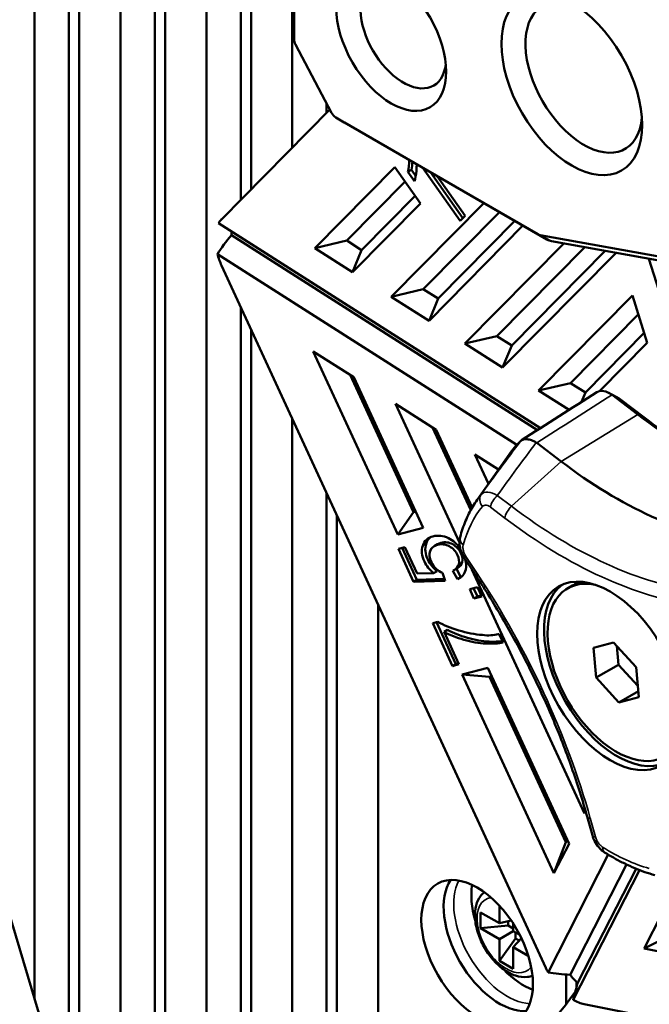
# Model space of a CAD drawing. Header units: millimetres. Extents: x 0 to 5104, y -184 to 1188.
# Tile 167 of 221: x 1505 to 1523, y 467 to 494. Entities that reach past the tile are written whole.
import ezdxf

# ---------------------------------------------------------------- set-up
doc = ezdxf.new("R2010")
doc.units = ezdxf.units.MM
doc.header["$LTSCALE"] = 2
doc.layers.add('Sichtbar (ISO)', color=7, linetype='Continuous', lineweight=50)
doc.layers.add('Sichtbar schmal (ISO)', color=7, linetype='Continuous', lineweight=35)

msp = doc.modelspace()

# ---------------------------------------------------------------- linework, layer by layer
at = {"layer": 'Sichtbar (ISO)'}
for p, q in [((1509.459, 500.711), (1509.459, 457.287)), ((1509.176, 500.548), (1509.176, 456.336)), ((1508.233, 458.867), (1508.233, 500.003)), ((1510.59, 457.467), (1510.59, 499.971)), ((1505.876, 499.749), (1505.876, 466.767)), ((1506.819, 499.387), (1506.819, 463.607)), ((1507.102, 499.41), (1507.102, 462.659)), ((1511.533, 498.882), (1511.533, 488.716)), ((1511.816, 498.556), (1511.816, 489.002)), ((1512.947, 490.147), (1512.947, 497.721)), ((1512.993, 493.395), (1512.993, 496.657)), ((1512.997, 496.383), (1512.997, 493.12)), ((1512.997, 493.117), (1512.993, 493.387)), ((1513.035, 492.98), (1514.027, 491.107)), ((1513.981, 491.193), (1511.005, 488.182)), ((1513.89, 491.365), (1513.89, 491.101)), ((1514.14, 490.981), (1514.371, 490.843)), ((1514.142, 490.98), (1519.7, 487.771)), ((1519.936, 487.63), (1514.378, 490.839)), ((1513.568, 487.393), (1515.766, 489.617)), ((1515.766, 489.617), (1516.469, 488.621)), ((1516.123, 489.482), (1516.217, 489.537)), ((1516.336, 489.369), (1516.217, 489.537)), ((1516.518, 489.603), (1517.552, 488.139)), ((1516.123, 489.482), (1516.304, 489.226)), ((1517.629, 488.217), (1516.742, 489.474)), ((1517.692, 488.281), (1516.924, 489.369)), ((1514.445, 487.598), (1516.047, 489.219)), ((1516.323, 488.828), (1514.852, 487.339)), ((1516.469, 488.621), (1514.604, 486.734)), ((1515.665, 486.059), (1518.205, 488.629)), ((1516.542, 486.263), (1518.635, 488.381)), ((1517.552, 488.139), (1517.692, 488.281)), ((1519.764, 482.451), (1510.926, 488.077)), ((1519.28, 488.009), (1516.701, 485.399)), ((1519.057, 488.138), (1516.949, 486.005)), ((1511.279, 487.744), (1519.679, 482.396)), ((1519.75, 487.752), (1524.135, 486.963)), ((1513.568, 487.393), (1514.445, 487.598)), ((1514.604, 486.734), (1513.568, 487.393)), ((1514.852, 487.339), (1514.445, 487.598)), ((1517.687, 484.771), (1520.404, 487.52)), ((1520.976, 487.417), (1518.564, 484.976)), ((1524.449, 486.793), (1520.064, 487.581)), ((1519.114, 481.993), (1510.892, 487.227)), ((1514.604, 486.734), (1514.852, 487.339)), ((1521.837, 487.262), (1518.723, 484.112)), ((1518.971, 484.717), (1521.539, 487.316)), ((1524.337, 482.034), (1522.736, 487.1)), ((1511.008, 486.914), (1519.905, 467.637)), ((1515.665, 486.059), (1516.542, 486.263)), ((1516.701, 485.399), (1515.665, 486.059)), ((1516.949, 486.005), (1516.542, 486.263)), ((1519.71, 483.484), (1522.283, 486.088)), ((1522.283, 486.088), (1522.692, 484.794)), ((1511.533, 485.776), (1511.533, 458.411)), ((1516.701, 485.399), (1516.949, 486.005)), ((1522.446, 485.571), (1520.587, 483.689)), ((1511.816, 485.163), (1511.816, 458.678)), ((1518.564, 484.976), (1517.687, 484.771)), ((1518.564, 484.976), (1518.971, 484.717)), ((1520.993, 483.43), (1522.607, 485.063)), ((1518.723, 484.112), (1517.687, 484.771)), ((1518.971, 484.717), (1518.723, 484.112)), ((1522.692, 484.794), (1521.382, 483.469)), ((1515.841, 479.529), (1513.521, 484.555)), ((1513.521, 484.555), (1514.637, 483.845)), ((1516.276, 480.139), (1514.536, 483.909)), ((1514.637, 483.845), (1516.544, 479.713)), ((1520.587, 483.689), (1519.71, 483.484)), ((1520.587, 483.689), (1520.993, 483.43)), ((1520.546, 482.951), (1519.71, 483.484)), ((1520.993, 483.43), (1520.887, 483.169)), ((1522.434, 482.824), (1521.725, 483.362)), ((1517.536, 479.312), (1515.78, 483.117)), ((1515.78, 483.117), (1516.896, 482.407)), ((1521.925, 483.26), (1522.634, 482.721)), ((1512.947, 459.693), (1512.947, 482.712)), ((1517.845, 480.197), (1516.795, 482.471)), ((1516.896, 482.407), (1517.884, 480.267)), ((1519.661, 482.042), (1520.326, 481.536)), ((1518.332, 480.922), (1517.958, 481.73)), ((1517.958, 481.73), (1518.61, 481.316)), ((1518.023, 480.484), (1518.902, 481.729)), ((1513.89, 480.669), (1513.89, 460.495)), ((1515.841, 479.529), (1516.276, 480.139)), ((1516.276, 480.139), (1516.34, 480.155)), ((1514.173, 480.056), (1514.173, 460.732)), ((1516.544, 479.713), (1515.841, 479.529)), ((1516.938, 479.265), (1516.844, 479.211)), ((1502.195, 479.104), (1509.145, 455.812)), ((1515.861, 479.136), (1516.04, 479.182)), ((1516.277, 478.233), (1515.861, 479.136)), ((1515.967, 479.163), (1516.371, 478.288)), ((1516.04, 479.182), (1516.374, 478.458)), ((1517.673, 478.881), (1517.982, 478.413)), ((1516.374, 478.458), (1516.829, 478.468)), ((1516.924, 478.522), (1516.829, 478.468)), ((1517.068, 478.478), (1517.142, 478.262)), ((1517.482, 478.307), (1517.357, 478.537)), ((1517.48, 478.606), (1517.386, 478.552)), ((1517.452, 478.59), (1517.576, 478.361)), ((1520.97, 471.871), (1517.878, 478.57)), ((1516.371, 478.288), (1516.277, 478.233)), ((1517.142, 478.262), (1516.277, 478.233)), ((1516.371, 478.288), (1517.125, 478.313)), ((1517.576, 478.361), (1517.482, 478.307)), ((1518.031, 478.086), (1517.818, 478.03)), ((1517.818, 478.03), (1517.935, 477.776)), ((1518.029, 477.831), (1517.925, 478.058)), ((1518.149, 477.832), (1518.031, 478.086)), ((1520.649, 478.135), (1520.507, 478.053)), ((1517.935, 477.776), (1518.149, 477.832)), ((1518.029, 477.831), (1517.935, 477.776)), ((1518.136, 477.859), (1518.029, 477.831)), ((1515.304, 477.605), (1515.304, 461.67)), ((1516.948, 477.131), (1516.802, 477.093)), ((1516.802, 477.093), (1517.344, 475.919)), ((1517.439, 475.973), (1516.909, 477.121)), ((1517.209, 476.909), (1517.114, 476.854)), ((1517.524, 475.966), (1517.114, 476.854)), ((1518.733, 476.566), (1518.627, 476.795)), ((1521.769, 476.566), (1521.219, 476.422)), ((1522.391, 475.888), (1521.769, 476.566)), ((1521.219, 476.422), (1521.29, 475.6)), ((1521.903, 475.953), (1521.858, 476.469)), ((1517.439, 475.973), (1517.344, 475.919)), ((1517.344, 475.919), (1517.524, 475.966)), ((1517.512, 475.993), (1517.439, 475.973)), ((1517.614, 475.687), (1518.317, 475.871)), ((1518.317, 475.871), (1520.546, 471.042)), ((1521.29, 475.6), (1521.903, 475.953)), ((1522.436, 475.372), (1521.903, 475.953)), ((1522.462, 475.065), (1522.391, 475.888)), ((1520.132, 470.231), (1517.614, 475.687)), ((1518.36, 475.624), (1517.614, 475.687)), ((1518.423, 475.641), (1518.36, 475.624)), ((1520.456, 471.082), (1518.36, 475.624)), ((1521.29, 475.6), (1521.912, 474.921)), ((1521.912, 474.921), (1522.448, 475.231)), ((1521.912, 474.921), (1522.462, 475.065)), ((1520.97, 471.871), (1520.997, 471.943)), ((1521.001, 471.931), (1520.97, 471.871)), ((1521.042, 471.784), (1521.185, 471.273)), ((1520.494, 471.155), (1520.456, 471.082)), ((1520.132, 470.231), (1520.456, 471.082)), ((1520.546, 471.042), (1520.132, 470.231)), ((1521.622, 470.743), (1519.969, 467.509)), ((1520.577, 467.443), (1522.124, 470.47)), ((1520.781, 467.212), (1522.386, 470.353)), ((1522.478, 470.317), (1520.658, 466.756)), ((1518.635, 468.858), (1518.635, 469.336)), ((1518.116, 469.157), (1518.635, 468.858)), ((1518.116, 468.722), (1518.116, 469.157)), ((1522.604, 468.161), (1523.093, 469.118)), ((1518.116, 468.722), (1518.871, 468.799)), ((1518.635, 468.422), (1518.116, 468.722)), ((1518.956, 468.932), (1518.635, 468.858)), ((1518.871, 468.912), (1518.871, 468.799)), ((1518.871, 468.799), (1519.012, 468.717)), ((1519.012, 468.847), (1519.012, 468.64)), ((1518.635, 468.422), (1519.012, 468.64)), ((1519.012, 468.64), (1519.191, 468.537)), ((1519.237, 468.446), (1519.012, 468.205)), ((1519.079, 468.438), (1519.079, 468.602)), ((1522.604, 468.161), (1523.47, 468.6)), ((1518.635, 467.824), (1519.079, 468.438)), ((1518.635, 467.824), (1518.635, 468.422)), ((1519.012, 468.205), (1519.012, 467.606)), ((1519.426, 467.966), (1519.012, 468.205)), ((1519.177, 468.382), (1519.079, 468.438)), ((1526.01, 467.472), (1522.604, 468.161)), ((1519.012, 467.606), (1518.635, 467.824)), ((1520.468, 466.645), (1520.468, 467.45)), ((1520.751, 467.109), (1520.751, 467.241)), ((1520.961, 466.635), (1534.694, 463.858))]:
    msp.add_line(p, q, dxfattribs=at)
for centre, major_axis in [((1515.665, 493.108), (1.067, -1.848)), ((1520.621, 491.888), (1.367, -2.367)), ((1521.675, 475.648), (1.417, -2.454)), ((1518.022, 468.069), (1.083, -1.876))]:
    msp.add_ellipse(centre, major_axis=major_axis, ratio=0.57735, dxfattribs=at)
for centre, major_axis, ratio, start_param, end_param in [((1515.995, 493.298), (-0.833, 1.443), 0.57735, 5.629505, 10.078458), ((1520.951, 492.078), (-1.133, 1.963), 0.57735, 5.596061, 10.111902), ((1513.387, 493.167), (-0.279, 0.483), 0.57735, 0.785398, 0.803164), ((1513.151, 493.031), (0.109, -0.189), 0.57735, 3.926991, 4.648457), ((1514.142, 491.158), (0.109, -0.189), 0.57735, 4.648457, 5.497787), ((1514.378, 491.294), (-0.279, 0.483), 0.57735, 2.338428, 2.356194), ((1507.579, 491.811), (8.509, -2.472), 0.430642, 0.038704, 0.124632), ((1507.673, 491.865), (8.509, -2.472), 0.430642, 0.038704, 0.097295), ((1510.615, 510.225), (5.539, -21.207), 0.074131, 0.122081, 0.197793), ((1511.788, 487.093), (-0.692, 1.16), 0.5731, 0.147201, 0.308657), ((1512.404, 487.312), (1.7, 1.513), 0.48483, 1.816457, 2.118995), ((1512.237, 487.252), (-0.692, 1.16), 0.5731, 0.728669, 0.828805), ((1519.7, 487.949), (0.109, -0.189), 0.57735, 5.497787, 5.8294), ((1519.936, 488.085), (-0.279, 0.483), 0.57735, 2.356194, 2.687807), ((1511.788, 487.093), (-0.692, 1.16), 0.5731, 1.131343, 1.387636), ((1521.668, 482.877), (-0.359, 0.562), 0.563841, 5.315223, 6.283185), ((1523.91, 492.733), (-6.672, 11.557), 0.57735, 2.199115, 2.722714), ((1524.146, 492.869), (6.833, -11.836), 0.57735, 5.340708, 5.518868), ((1523.115, 476.479), (-3.442, 5.962), 0.57735, 0.145592, 0.260295), ((1519.157, 482.008), (0.088, 0.108), 0.116124, 0.637814, 0.792783), ((1519.575, 481.974), (0.134, -0.044), 0.721796, 1.121863, 1.27703), ((1521.814, 491.523), (6.724, -11.647), 0.57735, 5.340708, 5.864306), ((1518.116, 485.62), (-0.967, -7.163), 0.228626, 6.122083, 6.23305), ((1521.84, 475.744), (1.333, -2.309), 0.57735, 2.664737, 6.760041), ((1521.982, 475.825), (-1.333, 2.309), 0.57735, 6.116861, 6.283185), ((1521.864, 475.757), (-1.417, 2.454), 0.57735, 0.0666, 3.074992), ((1514.196, 490.318), (-4.848, 13.431), 0.372594, 2.869152, 2.978699), ((1510.968, 480.566), (8.04, -3.822), 0.159949, 5.917698, 6.086071), ((1511.063, 480.62), (8.04, -3.822), 0.159949, 5.917698, 6.039216), ((1518.644, 476.951), (0.545, 0.108), 0.270255, 4.57418, 4.628691), ((1518.635, 468.422), (-1.083, 1.876), 0.57735, 0.286757, 2.854836), ((1519.295, 468.803), (-1.012, 1.753), 0.57735, 0.607547, 1.173919), ((1520.674, 467.839), (-0.669, 1.154), 0.582155, 1.411622, 1.519192), ((1519.295, 468.803), (-1.012, 1.753), 0.57735, 1.967673, 2.534046), ((1521.327, 468.199), (2.528, 0.087), 0.303039, 4.134973, 4.400663), ((1521.091, 468.068), (-0.669, 1.154), 0.582155, 1.784883, 2.024906), ((1521.221, 468.14), (0.627, 1.864), 0.071965, 2.115799, 2.431441), ((1520.674, 467.839), (-0.669, 1.154), 0.582155, 2.340548, 2.665358)]:
    msp.add_ellipse(centre, major_axis=major_axis, ratio=ratio, start_param=start_param, end_param=end_param, dxfattribs=at)
for points, knots in [([(1516.354, 489.512), (1516.355, 489.519), (1516.357, 489.534), (1516.359, 489.557), (1516.36, 489.574), (1516.36, 489.583)], [0, 0, 0, 0, 0.00406652, 0.00868049, 0.01371263, 0.01371263, 0.01371263, 0.01371263]), ([(1519.643, 482.054), (1519.6, 482.079), (1519.558, 482.1), (1519.474, 482.131), (1519.434, 482.141), (1519.359, 482.149), (1519.324, 482.147), (1519.265, 482.132), (1519.24, 482.118), (1519.22, 482.1)], [0, 0, 0, 0, 0.0250053, 0.0250053, 0.0507888, 0.0507888, 0.0765366, 0.0765366, 0.1015298, 0.1015298, 0.1015298, 0.1015298]), ([(1518.023, 480.484), (1517.981, 480.425), (1517.941, 480.364), (1517.866, 480.238), (1517.831, 480.173), (1517.765, 480.04), (1517.733, 479.971), (1517.675, 479.831), (1517.648, 479.759), (1517.598, 479.612), (1517.575, 479.537), (1517.555, 479.46)], [2.6164897, 2.6164897, 2.6164897, 2.6164897, 2.668712, 2.668712, 2.7209343, 2.7209343, 2.7731565, 2.7731565, 2.8253788, 2.8253788, 2.8776011, 2.8776011, 2.8776011, 2.8776011]), ([(1516.528, 479.223), (1516.57, 479.356), (1516.664, 479.441), (1516.947, 479.516), (1517.088, 479.498), (1517.233, 479.429)], [0, 0, 0, 0, 0.512397, 0.512397, 1, 1, 1, 1]), ([(1516.623, 479.277), (1516.581, 479.144), (1516.596, 478.998), (1516.725, 478.72), (1516.809, 478.615), (1516.924, 478.522)], [0, 0, 0, 0, 0.569282, 0.569282, 1, 1, 1, 1]), ([(1517.517, 478.714), (1517.536, 478.79), (1517.525, 478.872), (1517.435, 479.068), (1517.359, 479.15), (1517.155, 479.263), (1517.047, 479.276), (1516.828, 479.219), (1516.76, 479.161), (1516.702, 478.986), (1516.715, 478.885), (1516.801, 478.698), (1516.845, 478.636), (1516.899, 478.586)], [0, 0, 0, 0, 0.156215, 0.156215, 0.344162, 0.344162, 0.532108, 0.532108, 0.709649, 0.709649, 0.888327, 0.888327, 1, 1, 1, 1]), ([(1516.938, 479.265), (1516.964, 479.28), (1516.995, 479.292), (1517.142, 479.331), (1517.249, 479.317), (1517.453, 479.204), (1517.529, 479.123), (1517.62, 478.926), (1517.631, 478.844), (1517.612, 478.768)], [0.4106954, 0.4106954, 0.4106954, 0.4106954, 0.467892, 0.467892, 0.6558384, 0.6558384, 0.8437848, 0.8437848, 1, 1, 1, 1]), ([(1517.673, 478.881), (1517.635, 478.938), (1517.604, 479.001), (1517.558, 479.129), (1517.543, 479.196), (1517.533, 479.328), (1517.537, 479.396), (1517.555, 479.46)], [0, 0, 0, 0, 0.03078936, 0.03078936, 0.06194416, 0.06194416, 0.09353967, 0.09353967, 0.09353967, 0.09353967]), ([(1516.829, 478.468), (1516.715, 478.56), (1516.63, 478.666), (1516.502, 478.944), (1516.487, 479.09), (1516.528, 479.223)], [0, 0, 0, 0, 0.430718, 0.430718, 1, 1, 1, 1]), ([(1521.042, 471.784), (1520.917, 472.234), (1520.774, 472.687), (1520.455, 473.593), (1520.28, 474.046), (1519.897, 474.946), (1519.691, 475.394), (1519.249, 476.28), (1519.013, 476.717), (1518.517, 477.578), (1518.255, 478), (1517.982, 478.413)], [0.3665191, 0.3665191, 0.3665191, 0.3665191, 0.4712389, 0.4712389, 0.5759587, 0.5759587, 0.6806784, 0.6806784, 0.7853982, 0.7853982, 0.8901179, 0.8901179, 0.8901179, 0.8901179]), ([(1517.114, 476.854), (1517.274, 476.77), (1517.457, 476.698), (1517.865, 476.58), (1518.065, 476.546), (1518.259, 476.537)], [0, 0, 0, 0, 0.500532, 0.500532, 1, 1, 1, 1]), ([(1518.353, 476.591), (1518.159, 476.6), (1517.959, 476.634), (1517.551, 476.753), (1517.369, 476.824), (1517.209, 476.909)], [0, 0, 0, 0, 0.499468, 0.499468, 1, 1, 1, 1]), ([(1518.598, 476.79), (1518.553, 476.783), (1518.47, 476.77), (1518.325, 476.757), (1518.248, 476.757), (1518.168, 476.771)], [0.00360632, 0.00360632, 0.00360632, 0.00360632, 0.0147292, 0.0147292, 0.02588142, 0.02588142, 0.02588142, 0.02588142]), ([(1521.523, 470.804), (1521.465, 470.841), (1521.411, 470.889), (1521.317, 470.997), (1521.276, 471.058), (1521.219, 471.171), (1521.199, 471.222), (1521.185, 471.273)], [0.0000047, 0.0000047, 0.0000047, 0.0000047, 0.03246081, 0.03246081, 0.06516212, 0.06516212, 0.08942403, 0.08942403, 0.08942403, 0.08942403]), ([(1521.523, 470.804), (1521.614, 470.746), (1521.705, 470.692), (1521.888, 470.588), (1521.98, 470.54), (1522.164, 470.45), (1522.256, 470.408), (1522.439, 470.331), (1522.531, 470.295), (1522.714, 470.232), (1522.806, 470.204), (1522.897, 470.179)], [4.6622213, 4.6622213, 4.6622213, 4.6622213, 4.7241763, 4.7241763, 4.7861312, 4.7861312, 4.8480862, 4.8480862, 4.9100412, 4.9100412, 4.9719962, 4.9719962, 4.9719962, 4.9719962]), ([(1518.217, 469.711), (1518.178, 469.678), (1518.143, 469.641), (1518.059, 469.525), (1518.021, 469.439), (1517.968, 469.238), (1517.959, 469.121), (1517.973, 468.871), (1517.999, 468.738), (1518.081, 468.473), (1518.138, 468.342), (1518.276, 468.093), (1518.358, 467.975), (1518.538, 467.764), (1518.638, 467.671), (1518.848, 467.517), (1518.96, 467.457), (1519.183, 467.384), (1519.296, 467.37), (1519.452, 467.389), (1519.498, 467.4), (1519.542, 467.416)], [2.455458, 2.455458, 2.455458, 2.455458, 2.607826, 2.607826, 2.884271, 2.884271, 3.209783, 3.209783, 3.55545, 3.55545, 3.898509, 3.898509, 4.239179, 4.239179, 4.581576, 4.581576, 4.927414, 4.927414, 5.258224, 5.258224, 5.398524, 5.398524, 5.398524, 5.398524]), ([(1504.858, 442.794), (1504.858, 446.117), (1505.478, 449.314), (1507.886, 454.4), (1509.51, 456.446), (1513.591, 460.412), (1516.19, 462.241), (1519.3, 465.246), (1520.041, 466.048), (1520.7, 466.955), (1520.707, 466.965), (1520.714, 466.976)], [0, 0, 0, 0, 1.821549, 1.821549, 3.402901, 3.402901, 5.296391, 5.296391, 5.92084, 5.92084, 5.927973, 5.927973, 5.927973, 5.927973])]:
    msp.add_open_spline(points, degree=3, knots=knots, dxfattribs=at)
for points in [[(1516.36, 489.583), (1516.361, 489.597), (1516.364, 489.639), (1516.364, 489.692)], [(1519.241, 482.116), (1519.93, 482.557), (1520.619, 482.998), (1521.309, 483.439)], [(1521.638, 483.419), (1521.718, 483.376), (1521.798, 483.333), (1521.879, 483.29)], [(1521.879, 483.29), (1521.894, 483.282), (1521.91, 483.271), (1521.925, 483.26)], [(1516.744, 479.458), (1516.687, 479.413), (1516.647, 479.353), (1516.623, 479.277)], [(1517.233, 479.429), (1517.364, 479.367), (1517.471, 479.274), (1517.556, 479.148)], [(1517.612, 478.768), (1517.595, 478.701), (1517.551, 478.647), (1517.48, 478.606)], [(1517.696, 478.846), (1517.724, 478.743), (1517.728, 478.65), (1517.708, 478.567)], [(1517.357, 478.537), (1517.445, 478.579), (1517.498, 478.638), (1517.517, 478.714)], [(1517.708, 478.567), (1517.679, 478.442), (1517.603, 478.355), (1517.482, 478.307)], [(1517.576, 478.361), (1517.578, 478.362), (1517.581, 478.363), (1517.583, 478.364)], [(1517.519, 476.896), (1517.295, 476.964), (1517.105, 477.043), (1516.948, 477.131)]]:
    msp.add_open_spline(points, degree=3, dxfattribs=at)
at = {"layer": 'Sichtbar schmal (ISO)'}
for p, q in [((1512.993, 493.395), (1512.997, 493.12)), ((1514.142, 490.98), (1514.378, 490.839)), ((1519.7, 487.771), (1519.936, 487.63)), ((1519.75, 487.752), (1520.064, 487.581)), ((1521.925, 483.26), (1521.725, 483.362)), ((1520.326, 481.536), (1522.434, 482.824)), ((1522.634, 482.721), (1522.434, 482.824)), ((1518.969, 480.304), (1520.326, 481.536)), ((1518.576, 480.603), (1518.969, 480.304)), ((1518.779, 479.982), (1518.386, 480.281)), ((1516.623, 479.277), (1516.528, 479.223)), ((1517.612, 478.768), (1517.517, 478.714)), ((1517.715, 478.929), (1518.025, 478.461)), ((1518.353, 476.591), (1518.259, 476.537)), ((1521.128, 471.738), (1521.27, 471.226))]:
    msp.add_line(p, q, dxfattribs=at)
for centre, major_axis, ratio, start_param, end_param in [((1521.831, 475.738), (-3.112, 5.39), 0.57735, 0.211632, 0.260295), ((1518.401, 480.431), (-0.257, 0.212), 0.79828, 0.060305, 1.282036), ((1518.622, 480.417), (0.202, 0.265), 0.479925, 1.201581, 2.423311), ((1521.675, 475.648), (-2.955, 5.119), 0.57735, 0.211632, 0.521407), ((1519.015, 480.118), (0.202, 0.265), 0.479925, 1.201581, 2.423311), ((1520.53, 490.782), (7.055, -12.219), 0.57735, 5.340708, 5.864306), ((1520.375, 490.692), (-7.211, 12.49), 0.57735, 2.199115, 2.722714), ((1517.877, 479.373), (-0.322, 0.087), 0.708, 0, 0.95711), ((1517.951, 479.065), (-0.278, -0.184), 0.085347, 5.665114, 6.283185), ((1518.26, 478.597), (-0.278, -0.184), 0.085347, 5.665114, 6.283185), ((1511.607, 473.014), (7.211, -12.49), 0.57735, 1.151917, 1.675516), ((1521.363, 471.874), (-0.321, -0.09), 0.332099, 0, 0.6587), ((1521.506, 471.362), (-0.321, -0.09), 0.332099, 0, 0.6587), ((1521.702, 471.086), (-0.179, -0.281), 0.547672, 5.521644, 6.283185), ((1521.675, 475.648), (2.955, -5.119), 0.57735, 5.447619, 5.757394), ((1518.85, 468.547), (-1.04, 1.801), 0.57735, 0.351515, 2.790077), ((1518.823, 468.531), (-0.567, 0.981), 0.57735, 6.049543, 9.65842)]:
    msp.add_ellipse(centre, major_axis=major_axis, ratio=ratio, start_param=start_param, end_param=end_param, dxfattribs=at)
for points in [[(1521.725, 483.362), (1521.037, 482.922), (1520.349, 482.482), (1519.661, 482.042)], [(1518.134, 480.63), (1518.474, 481.098), (1518.835, 481.588), (1519.22, 482.1)], [(1519.643, 482.054), (1519.283, 481.572), (1518.927, 481.089), (1518.576, 480.603)], [(1518.134, 480.63), (1518.211, 480.72), (1518.399, 480.708), (1518.576, 480.603)]]:
    msp.add_open_spline(points, degree=3, dxfattribs=at)
for points, knots in [([(1518.386, 480.281), (1518.361, 480.3), (1518.336, 480.314), (1518.287, 480.332), (1518.263, 480.336), (1518.22, 480.333), (1518.201, 480.325), (1518.178, 480.308), (1518.171, 480.302), (1518.165, 480.295)], [0, 0, 0, 0, 0.292859, 0.292859, 0.586335, 0.586335, 0.872467, 0.872467, 1, 1, 1, 1]), ([(1517.641, 479.237), (1517.634, 479.213), (1517.632, 479.185), (1517.635, 479.126), (1517.641, 479.094), (1517.661, 479.03), (1517.675, 478.998), (1517.699, 478.955), (1517.707, 478.941), (1517.715, 478.929)], [0, 0, 0, 0, 0.292864, 0.292864, 0.586344, 0.586344, 0.872484, 0.872484, 1, 1, 1, 1]), ([(1521.27, 471.226), (1521.279, 471.194), (1521.292, 471.161), (1521.324, 471.099), (1521.344, 471.069), (1521.386, 471.016), (1521.409, 470.992), (1521.444, 470.964), (1521.455, 470.956), (1521.466, 470.949)], [0, 0, 0, 0, 0.292859, 0.292859, 0.586335, 0.586335, 0.872467, 0.872467, 1, 1, 1, 1])]:
    msp.add_open_spline(points, degree=3, knots=knots, dxfattribs=at)

doc.saveas('drawing.dxf')
